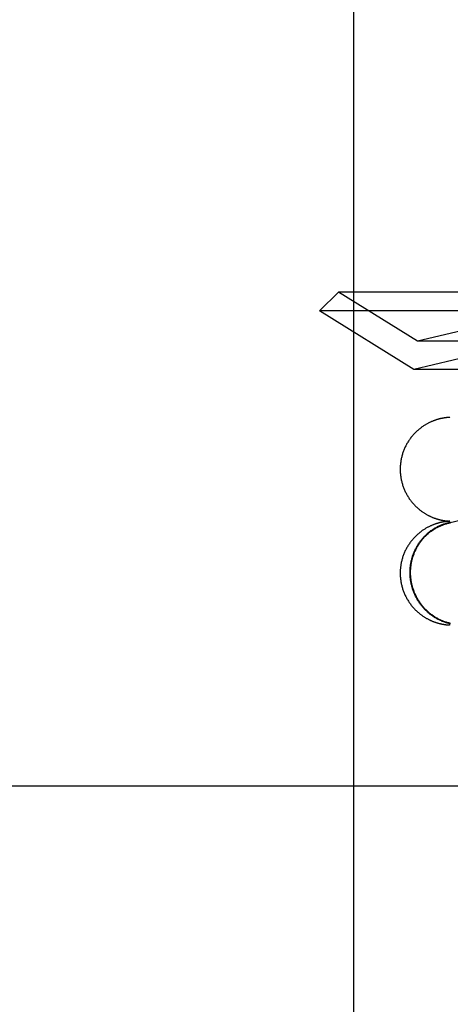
# Model space of a CAD drawing. Header units: inches. Extents: x 0 to 293, y 0 to 190.
# Tile 16 of 84: x 98.03 to 98.192, y 97.382 to 97.751. Entities that reach past the tile are written whole.
import ezdxf

# ---------------------------------------------------------------- set-up
doc = ezdxf.new("R2010")
doc.units = ezdxf.units.IN
doc.header["$LTSCALE"] = 16.12069
doc.header["$MEASUREMENT"] = 0
doc.linetypes.add('HIDDEN', pattern=[0.2, 0.1, -0.1])
doc.layers.add('DEFAULT_2', color=8, linetype='HIDDEN')

msp = doc.modelspace()

# ---------------------------------------------------------------- linework, layer by layer
at = {"layer": 'DEFAULT_2', "color": 8, "linetype": 'HIDDEN'}
for p, q in [((98.03061, 99.77662), (98.03061, 94.77662)), ((98.15561, 96.15162), (98.15561, 98.40162)), ((98.14985, 97.64937), (98.14278, 97.6423)), ((98.46171, 97.64937), (98.14985, 97.64937)), ((98.17953, 97.63097), (98.14985, 97.64937)), ((98.46878, 97.6423), (98.14278, 97.6423)), ((98.17814, 97.62037), (98.14278, 97.6423)), ((98.2075, 97.63753), (98.17953, 97.63097)), ((98.43203, 97.63097), (98.17953, 97.63097)), ((98.2075, 97.62726), (98.17814, 97.62037)), ((98.43341, 97.62037), (98.17814, 97.62037)), ((98.18974, 97.6022), (98.18957, 97.60217)), ((98.1899, 97.60222), (98.18974, 97.6022)), ((98.19005, 97.60224), (98.1899, 97.60222)), ((98.1902, 97.60226), (98.19005, 97.60224)), ((98.19035, 97.60228), (98.1902, 97.60226)), ((98.19049, 97.60229), (98.19035, 97.60228)), ((98.19062, 97.6023), (98.19049, 97.60229)), ((98.19075, 97.60232), (98.19062, 97.6023)), ((98.19087, 97.60233), (98.19075, 97.60232)), ((98.19098, 97.60234), (98.19087, 97.60233)), ((98.19109, 97.60234), (98.19098, 97.60234)), ((98.19118, 97.60235), (98.19109, 97.60234)), ((98.19127, 97.60236), (98.19118, 97.60235)), ((98.19139, 97.60236), (98.19127, 97.60236)), ((98.1915, 97.60237), (98.19139, 97.60236)), ((98.1916, 97.60237), (98.1915, 97.60237)), ((98.19166, 97.60238), (98.1916, 97.60237)), ((98.19177, 97.60238), (98.19169, 97.60238)), ((98.32062, 97.59306), (98.19124, 97.56276)), ((98.18974, 97.56326), (98.18957, 97.56324)), ((98.1899, 97.56329), (98.18974, 97.56326)), ((98.19005, 97.56331), (98.1899, 97.56329)), ((98.19002, 97.56362), (98.19017, 97.5636)), ((98.1902, 97.56333), (98.19005, 97.56331)), ((98.19017, 97.5636), (98.19031, 97.56359)), ((98.19035, 97.56334), (98.1902, 97.56333)), ((98.19031, 97.56359), (98.19045, 97.56357)), ((98.19049, 97.56336), (98.19035, 97.56334)), ((98.19045, 97.56357), (98.19058, 97.56356)), ((98.19062, 97.56337), (98.19049, 97.56336)), ((98.19058, 97.56356), (98.1907, 97.56355)), ((98.19075, 97.56338), (98.19062, 97.56337)), ((98.1907, 97.56355), (98.19082, 97.56354)), ((98.19087, 97.56339), (98.19075, 97.56338)), ((98.19082, 97.56354), (98.19093, 97.56353)), ((98.19098, 97.5634), (98.19087, 97.56339)), ((98.19093, 97.56353), (98.19103, 97.56352)), ((98.19109, 97.56341), (98.19098, 97.5634)), ((98.19103, 97.56352), (98.19113, 97.56351)), ((98.19118, 97.56342), (98.19109, 97.56341)), ((98.19113, 97.56351), (98.19123, 97.5635)), ((98.19127, 97.56342), (98.19118, 97.56342)), ((98.19123, 97.5635), (98.19135, 97.5635)), ((98.19139, 97.56343), (98.19127, 97.56342)), ((98.19135, 97.5635), (98.19146, 97.56349)), ((98.1915, 97.56344), (98.19139, 97.56343)), ((98.19146, 97.56349), (98.19156, 97.56349)), ((98.1916, 97.56344), (98.1915, 97.56344)), ((98.19156, 97.56349), (98.19165, 97.56348)), ((98.19166, 97.56344), (98.1916, 97.56344)), ((98.19177, 97.56345), (98.19169, 97.56344)), ((98.19171, 97.56348), (98.19179, 97.56348)), ((98.19002, 97.52469), (98.19017, 97.52467)), ((98.19017, 97.52467), (98.19031, 97.52465)), ((98.19031, 97.52465), (98.19045, 97.52464)), ((98.19045, 97.52464), (98.19058, 97.52462)), ((98.19058, 97.52462), (98.1907, 97.52461)), ((98.1907, 97.52461), (98.19082, 97.5246)), ((98.19082, 97.5246), (98.19093, 97.52459)), ((98.19093, 97.52459), (98.19103, 97.52458)), ((98.19103, 97.52458), (98.19113, 97.52458)), ((98.19113, 97.52458), (98.19123, 97.52457)), ((98.19123, 97.52457), (98.19135, 97.52456)), ((98.19135, 97.52456), (98.19146, 97.52456)), ((98.19146, 97.52456), (98.19156, 97.52455)), ((98.19156, 97.52455), (98.19165, 97.52455)), ((98.19171, 97.52455), (98.19179, 97.52454)), ((98.39944, 97.46412), (97.92185, 97.46412))]:
    msp.add_line(p, q, dxfattribs=at)
for points in [[(98.18957, 97.60217), (98.18948, 97.60216), (98.18939, 97.60215), (98.1893, 97.60213), (98.18921, 97.60212), (98.18912, 97.6021), (98.18902, 97.60208), (98.18892, 97.60206), (98.18882, 97.60204), (98.18872, 97.60202), (98.18861, 97.602), (98.18851, 97.60198), (98.1884, 97.60196), (98.18828, 97.60193), (98.18817, 97.60191), (98.18805, 97.60188), (98.18793, 97.60185), (98.1878, 97.60182), (98.18767, 97.60179), (98.18754, 97.60175), (98.1874, 97.60172), (98.18726, 97.60168), (98.18711, 97.60163), (98.18696, 97.60159), (98.1868, 97.60154), (98.18664, 97.60149), (98.18647, 97.60144), (98.1863, 97.60138), (98.18613, 97.60132), (98.18595, 97.60126), (98.18577, 97.6012), (98.18558, 97.60113), (98.18539, 97.60105), (98.1852, 97.60098), (98.18501, 97.6009), (98.18481, 97.60081), (98.18461, 97.60073), (98.18441, 97.60063), (98.1842, 97.60054), (98.18399, 97.60044), (98.18378, 97.60033), (98.18356, 97.60022), (98.18334, 97.60011), (98.18312, 97.59999), (98.1829, 97.59987), (98.18267, 97.59974), (98.18245, 97.5996), (98.18222, 97.59946), (98.18199, 97.59932), (98.18176, 97.59917), (98.18153, 97.59901), (98.18129, 97.59885), (98.18106, 97.59868), (98.18082, 97.59851), (98.18058, 97.59833), (98.18034, 97.59813), (98.18009, 97.59793), (98.17984, 97.59772), (98.17959, 97.59751), (98.17934, 97.59728), (98.17909, 97.59705), (98.17884, 97.59681), (98.1786, 97.59657), (98.17836, 97.59632), (98.17813, 97.59608), (98.17791, 97.59583), (98.17769, 97.59557), (98.17747, 97.59532), (98.17726, 97.59506), (98.17705, 97.59479), (98.17685, 97.59452), (98.17665, 97.59425), (98.17646, 97.59398), (98.17627, 97.5937), (98.17608, 97.59341), (98.1759, 97.59313), (98.17573, 97.59284), (98.17556, 97.59255), (98.1754, 97.59226), (98.17524, 97.59196), (98.17509, 97.59166), (98.17494, 97.59136), (98.17479, 97.59105), (98.17466, 97.59075), (98.17452, 97.59044), (98.1744, 97.59013), (98.17427, 97.58981), (98.17416, 97.5895), (98.17405, 97.58918), (98.17394, 97.58886), (98.17384, 97.58854), (98.17375, 97.58822), (98.17366, 97.58789), (98.17358, 97.58757), (98.1735, 97.58724), (98.17343, 97.58691), (98.17336, 97.58658), (98.1733, 97.58625), (98.17325, 97.58592), (98.1732, 97.58558), (98.17315, 97.58525), (98.17312, 97.58492), (98.17308, 97.58458), (98.17306, 97.58425), (98.17304, 97.58391), (98.17303, 97.58357), (98.17302, 97.58324), (98.17301, 97.58293)], [(98.17301, 97.58293), (98.17302, 97.58262), (98.17303, 97.58228), (98.17304, 97.58195), (98.17306, 97.58162), (98.17308, 97.58128), (98.17312, 97.58095), (98.17315, 97.58061), (98.1732, 97.58028), (98.17324, 97.57995), (98.1733, 97.57962), (98.17336, 97.57929), (98.17342, 97.57896), (98.1735, 97.57863), (98.17357, 97.57831), (98.17365, 97.57798), (98.17374, 97.57766), (98.17384, 97.57733), (98.17394, 97.57701), (98.17404, 97.5767), (98.17415, 97.57638), (98.17427, 97.57606), (98.17439, 97.57575), (98.17451, 97.57544), (98.17465, 97.57513), (98.17478, 97.57483), (98.17493, 97.57452), (98.17507, 97.57422), (98.17523, 97.57392), (98.17538, 97.57363), (98.17555, 97.57334), (98.17571, 97.57304), (98.17589, 97.57276), (98.17607, 97.57247), (98.17625, 97.57219), (98.17644, 97.57191), (98.17663, 97.57164), (98.17682, 97.57137), (98.17703, 97.5711), (98.17723, 97.57084), (98.17744, 97.57057), (98.17766, 97.57031), (98.17788, 97.57006), (98.17811, 97.56981), (98.17834, 97.56956), (98.17856, 97.56933), (98.17878, 97.5691), (98.179, 97.56889), (98.17922, 97.56868), (98.17944, 97.56849), (98.17965, 97.5683), (98.17986, 97.56811), (98.18007, 97.56794), (98.18028, 97.56776), (98.18049, 97.5676), (98.1807, 97.56744), (98.18091, 97.56728), (98.18112, 97.56713), (98.18133, 97.56698), (98.18153, 97.56684), (98.18174, 97.5667), (98.18194, 97.56657), (98.18214, 97.56644), (98.18234, 97.56632), (98.18254, 97.5662), (98.18274, 97.56608), (98.18293, 97.56597), (98.18313, 97.56586), (98.18332, 97.56576), (98.18351, 97.56566), (98.1837, 97.56556), (98.18388, 97.56547), (98.18407, 97.56538), (98.18425, 97.56529), (98.18443, 97.56521), (98.18461, 97.56513), (98.18479, 97.56505), (98.18496, 97.56498), (98.18513, 97.56491), (98.1853, 97.56484), (98.18546, 97.56478), (98.18562, 97.56472), (98.18578, 97.56466), (98.18594, 97.5646), (98.1861, 97.56455), (98.18625, 97.56449), (98.1864, 97.56444), (98.18655, 97.56439), (98.1867, 97.56435), (98.18685, 97.5643), (98.187, 97.56426), (98.18715, 97.56421), (98.18729, 97.56417), (98.18743, 97.56413), (98.18758, 97.5641), (98.18772, 97.56406), (98.18785, 97.56403), (98.18799, 97.56399), (98.18813, 97.56396), (98.18826, 97.56393), (98.18839, 97.5639), (98.18852, 97.56387), (98.18865, 97.56385), (98.18877, 97.56382), (98.18889, 97.5638), (98.189, 97.56378), (98.18911, 97.56376), (98.18921, 97.56374), (98.18932, 97.56373), (98.18941, 97.56371), (98.18951, 97.56369), (98.1896, 97.56368), (98.18969, 97.56367), (98.18977, 97.56366), (98.18986, 97.56364), (98.19002, 97.56362)], [(98.18957, 97.56324), (98.18948, 97.56323), (98.18939, 97.56321), (98.1893, 97.5632), (98.18921, 97.56318), (98.18912, 97.56317), (98.18902, 97.56315), (98.18892, 97.56313), (98.18882, 97.56311), (98.18872, 97.56309), (98.18861, 97.56307), (98.18851, 97.56305), (98.1884, 97.56302), (98.18828, 97.563), (98.18817, 97.56297), (98.18805, 97.56295), (98.18793, 97.56292), (98.1878, 97.56289), (98.18767, 97.56285), (98.18754, 97.56282), (98.1874, 97.56278), (98.18726, 97.56274), (98.18711, 97.5627), (98.18696, 97.56266), (98.1868, 97.56261), (98.18664, 97.56256), (98.18647, 97.56251), (98.1863, 97.56245), (98.18613, 97.56239), (98.18595, 97.56233), (98.18577, 97.56226), (98.18558, 97.56219), (98.18539, 97.56212), (98.1852, 97.56204), (98.18501, 97.56196), (98.18481, 97.56188), (98.18461, 97.56179), (98.18441, 97.5617), (98.1842, 97.5616), (98.18399, 97.5615), (98.18378, 97.5614), (98.18356, 97.56129), (98.18334, 97.56118), (98.18312, 97.56106), (98.1829, 97.56093), (98.18267, 97.5608), (98.18245, 97.56067), (98.18222, 97.56053), (98.18199, 97.56038), (98.18176, 97.56024), (98.18153, 97.56008), (98.18129, 97.55992), (98.18106, 97.55975), (98.18082, 97.55958), (98.18058, 97.55939), (98.18034, 97.5592), (98.18009, 97.559), (98.17984, 97.55879), (98.17959, 97.55857), (98.17934, 97.55835), (98.17909, 97.55811), (98.17884, 97.55788), (98.1786, 97.55764), (98.17836, 97.55739), (98.17813, 97.55714), (98.17791, 97.55689), (98.17769, 97.55664), (98.17747, 97.55638), (98.17726, 97.55612), (98.17705, 97.55586), (98.17685, 97.55559), (98.17665, 97.55532), (98.17646, 97.55504), (98.17627, 97.55476), (98.17608, 97.55448), (98.1759, 97.5542), (98.17573, 97.55391), (98.17556, 97.55362), (98.1754, 97.55332), (98.17524, 97.55303), (98.17509, 97.55273), (98.17494, 97.55243), (98.17479, 97.55212), (98.17466, 97.55181), (98.17452, 97.5515), (98.1744, 97.55119), (98.17427, 97.55088), (98.17416, 97.55056), (98.17405, 97.55025), (98.17394, 97.54993), (98.17384, 97.54961), (98.17375, 97.54928), (98.17366, 97.54896), (98.17358, 97.54863), (98.1735, 97.5483), (98.17343, 97.54798), (98.17336, 97.54765), (98.1733, 97.54731), (98.17325, 97.54698), (98.1732, 97.54665), (98.17315, 97.54632), (98.17312, 97.54598), (98.17308, 97.54565), (98.17306, 97.54531), (98.17304, 97.54498), (98.17303, 97.54464), (98.17302, 97.5443), (98.17301, 97.544)], [(98.17671, 97.54424), (98.17671, 97.54457), (98.17672, 97.5449), (98.17674, 97.54523), (98.17676, 97.54556), (98.17678, 97.54588), (98.17681, 97.54621), (98.17684, 97.54654), (98.17688, 97.54686), (98.17693, 97.54719), (98.17698, 97.54751), (98.17704, 97.54783), (98.1771, 97.54816), (98.17717, 97.54848), (98.17724, 97.5488), (98.17732, 97.54911), (98.1774, 97.54943), (98.17749, 97.54974), (98.17758, 97.55006), (98.17768, 97.55037), (98.17778, 97.55068), (98.17789, 97.55099), (98.178, 97.55129), (98.17812, 97.5516), (98.17825, 97.5519), (98.17837, 97.5522), (98.17851, 97.55249), (98.17865, 97.55279), (98.17879, 97.55308), (98.17894, 97.55337), (98.17909, 97.55366), (98.17925, 97.55394), (98.17941, 97.55422), (98.17958, 97.5545), (98.17975, 97.55477), (98.17992, 97.55505), (98.1801, 97.55531), (98.18029, 97.55558), (98.18048, 97.55584), (98.18067, 97.5561), (98.18087, 97.55636), (98.18107, 97.55661), (98.18128, 97.55686), (98.18149, 97.5571), (98.1817, 97.55734), (98.18192, 97.55758), (98.18214, 97.55781), (98.18237, 97.55804), (98.1826, 97.55827), (98.18283, 97.55849), (98.18307, 97.5587), (98.18331, 97.55892), (98.18355, 97.55913), (98.1838, 97.55933), (98.18405, 97.55953), (98.18431, 97.55973), (98.18456, 97.55992), (98.18483, 97.5601), (98.18509, 97.56028), (98.18536, 97.56046), (98.18563, 97.56063), (98.1859, 97.5608), (98.18617, 97.56096), (98.18645, 97.56112), (98.18673, 97.56128), (98.18702, 97.56142), (98.1873, 97.56157), (98.18759, 97.5617), (98.18788, 97.56184), (98.18817, 97.56197), (98.18847, 97.56209), (98.18876, 97.56221), (98.18906, 97.56232), (98.18936, 97.56243), (98.18967, 97.56253), (98.18997, 97.56262), (98.19028, 97.56272), (98.19058, 97.5628), (98.19089, 97.56288), (98.1912, 97.56296), (98.19151, 97.56303), (98.19183, 97.56309)], [(98.17691, 97.54424), (98.17691, 97.54457), (98.17692, 97.54489), (98.17694, 97.54522), (98.17695, 97.54554), (98.17698, 97.54586), (98.17701, 97.54619), (98.17704, 97.54651), (98.17708, 97.54683), (98.17713, 97.54715), (98.17718, 97.54747), (98.17723, 97.54779), (98.17729, 97.54811), (98.17736, 97.54843), (98.17743, 97.54874), (98.17751, 97.54906), (98.17759, 97.54937), (98.17768, 97.54968), (98.17777, 97.54999), (98.17787, 97.5503), (98.17797, 97.55061), (98.17808, 97.55091), (98.17819, 97.55122), (98.17831, 97.55152), (98.17843, 97.55181), (98.17856, 97.55211), (98.17869, 97.5524), (98.17882, 97.5527), (98.17897, 97.55298), (98.17911, 97.55327), (98.17926, 97.55355), (98.17942, 97.55383), (98.17958, 97.55411), (98.17975, 97.55439), (98.17991, 97.55466), (98.18009, 97.55493), (98.18027, 97.5552), (98.18045, 97.55546), (98.18064, 97.55572), (98.18083, 97.55597), (98.18102, 97.55623), (98.18122, 97.55648), (98.18143, 97.55672), (98.18164, 97.55696), (98.18185, 97.5572), (98.18206, 97.55744), (98.18228, 97.55767), (98.18251, 97.55789), (98.18273, 97.55812), (98.18297, 97.55834), (98.1832, 97.55855), (98.18344, 97.55876), (98.18368, 97.55897), (98.18393, 97.55917), (98.18417, 97.55937), (98.18443, 97.55956), (98.18468, 97.55975), (98.18494, 97.55993), (98.1852, 97.56011), (98.18546, 97.56029), (98.18573, 97.56046), (98.186, 97.56062), (98.18627, 97.56079), (98.18655, 97.56094), (98.18683, 97.56109), (98.18711, 97.56124), (98.18739, 97.56138), (98.18767, 97.56152), (98.18796, 97.56165), (98.18825, 97.56178), (98.18854, 97.5619), (98.18884, 97.56201), (98.18913, 97.56213), (98.18943, 97.56223), (98.18973, 97.56233), (98.19003, 97.56243), (98.19033, 97.56252), (98.19064, 97.5626), (98.19094, 97.56268), (98.19124, 97.56276)], [(98.19124, 97.56276), (98.19156, 97.56283), (98.19187, 97.56289)], [(98.17301, 97.544), (98.17302, 97.54369), (98.17303, 97.54335), (98.17304, 97.54302), (98.17306, 97.54268), (98.17308, 97.54235), (98.17312, 97.54201), (98.17315, 97.54168), (98.1732, 97.54135), (98.17324, 97.54102), (98.1733, 97.54068), (98.17336, 97.54035), (98.17342, 97.54003), (98.1735, 97.5397), (98.17357, 97.53937), (98.17365, 97.53905), (98.17374, 97.53872), (98.17384, 97.5384), (98.17394, 97.53808), (98.17404, 97.53776), (98.17415, 97.53745), (98.17427, 97.53713), (98.17439, 97.53682), (98.17451, 97.53651), (98.17465, 97.5362), (98.17478, 97.53589), (98.17493, 97.53559), (98.17507, 97.53529), (98.17523, 97.53499), (98.17538, 97.53469), (98.17555, 97.5344), (98.17571, 97.53411), (98.17589, 97.53382), (98.17607, 97.53354), (98.17625, 97.53326), (98.17644, 97.53298), (98.17663, 97.5327), (98.17682, 97.53243), (98.17703, 97.53217), (98.17723, 97.5319), (98.17744, 97.53164), (98.17766, 97.53138), (98.17788, 97.53112), (98.17811, 97.53087), (98.17834, 97.53063), (98.17856, 97.5304), (98.17878, 97.53017), (98.179, 97.52996), (98.17922, 97.52975), (98.17944, 97.52955), (98.17965, 97.52936), (98.17986, 97.52918), (98.18007, 97.529), (98.18028, 97.52883), (98.18049, 97.52866), (98.1807, 97.5285), (98.18091, 97.52835), (98.18112, 97.5282), (98.18133, 97.52805), (98.18153, 97.52791), (98.18174, 97.52777), (98.18194, 97.52764), (98.18214, 97.52751), (98.18234, 97.52739), (98.18254, 97.52727), (98.18274, 97.52715), (98.18293, 97.52704), (98.18313, 97.52693), (98.18332, 97.52683), (98.18351, 97.52673), (98.1837, 97.52663), (98.18388, 97.52654), (98.18407, 97.52645), (98.18425, 97.52636), (98.18443, 97.52628), (98.18461, 97.5262), (98.18479, 97.52612), (98.18496, 97.52605), (98.18513, 97.52598), (98.1853, 97.52591), (98.18546, 97.52584), (98.18562, 97.52578), (98.18578, 97.52572), (98.18594, 97.52567), (98.1861, 97.52561), (98.18625, 97.52556), (98.1864, 97.52551), (98.18655, 97.52546), (98.1867, 97.52541), (98.18685, 97.52537), (98.187, 97.52532), (98.18715, 97.52528), (98.18729, 97.52524), (98.18743, 97.5252), (98.18758, 97.52516), (98.18772, 97.52513), (98.18785, 97.52509), (98.18799, 97.52506), (98.18813, 97.52503), (98.18826, 97.525), (98.18839, 97.52497), (98.18852, 97.52494), (98.18865, 97.52491), (98.18877, 97.52489), (98.18889, 97.52487), (98.189, 97.52485), (98.18911, 97.52483), (98.18921, 97.52481), (98.18932, 97.52479), (98.18941, 97.52478), (98.18951, 97.52476), (98.1896, 97.52475), (98.18969, 97.52473), (98.18977, 97.52472), (98.18986, 97.52471), (98.19002, 97.52469)], [(98.19183, 97.52496), (98.19151, 97.52503), (98.1912, 97.52511), (98.19089, 97.52519), (98.19058, 97.52528), (98.19028, 97.52538), (98.18997, 97.52548), (98.18967, 97.52558), (98.18936, 97.52569), (98.18906, 97.52581), (98.18876, 97.52593), (98.18847, 97.52606), (98.18817, 97.52619), (98.18788, 97.52632), (98.18759, 97.52647), (98.1873, 97.52661), (98.18702, 97.52676), (98.18673, 97.52692), (98.18645, 97.52708), (98.18617, 97.52725), (98.1859, 97.52742), (98.18563, 97.52759), (98.18536, 97.52777), (98.18509, 97.52796), (98.18483, 97.52815), (98.18456, 97.52834), (98.18431, 97.52854), (98.18405, 97.52874), (98.1838, 97.52895), (98.18355, 97.52916), (98.18331, 97.52938), (98.18307, 97.5296), (98.18283, 97.52982), (98.1826, 97.53005), (98.18237, 97.53028), (98.18214, 97.53052), (98.18192, 97.53076), (98.1817, 97.531), (98.18149, 97.53125), (98.18128, 97.5315), (98.18107, 97.53175), (98.18087, 97.53201), (98.18067, 97.53227), (98.18048, 97.53253), (98.18029, 97.5328), (98.1801, 97.53307), (98.17992, 97.53335), (98.17975, 97.53362), (98.17958, 97.5339), (98.17941, 97.53419), (98.17925, 97.53447), (98.17909, 97.53476), (98.17894, 97.53505), (98.17879, 97.53535), (98.17865, 97.53564), (98.17851, 97.53594), (98.17837, 97.53624), (98.17825, 97.53654), (98.17812, 97.53685), (98.178, 97.53716), (98.17789, 97.53746), (98.17778, 97.53778), (98.17768, 97.53809), (98.17758, 97.5384), (98.17749, 97.53872), (98.1774, 97.53904), (98.17732, 97.53935), (98.17724, 97.53967), (98.17717, 97.54), (98.1771, 97.54032), (98.17704, 97.54064), (98.17698, 97.54097), (98.17693, 97.54129), (98.17688, 97.54162), (98.17684, 97.54194), (98.17681, 97.54227), (98.17678, 97.5426), (98.17676, 97.54293), (98.17674, 97.54326), (98.17672, 97.54359), (98.17671, 97.54391), (98.17671, 97.54424)], [(98.19187, 97.52516), (98.19156, 97.52523), (98.19125, 97.52531), (98.19094, 97.52539), (98.19064, 97.52548), (98.19033, 97.52557), (98.19003, 97.52567), (98.18973, 97.52578), (98.18943, 97.52588), (98.18913, 97.526), (98.18884, 97.52612), (98.18854, 97.52624), (98.18825, 97.52637), (98.18796, 97.52651), (98.18767, 97.52665), (98.18739, 97.52679), (98.18711, 97.52694), (98.18683, 97.5271), (98.18655, 97.52726), (98.18627, 97.52742), (98.186, 97.52759), (98.18573, 97.52777), (98.18546, 97.52794), (98.1852, 97.52813), (98.18494, 97.52831), (98.18468, 97.52851), (98.18443, 97.5287), (98.18417, 97.5289), (98.18393, 97.52911), (98.18368, 97.52932), (98.18344, 97.52953), (98.1832, 97.52975), (98.18297, 97.52997), (98.18273, 97.53019), (98.18251, 97.53042), (98.18228, 97.53066), (98.18206, 97.53089), (98.18185, 97.53113), (98.18164, 97.53138), (98.18143, 97.53163), (98.18122, 97.53188), (98.18102, 97.53213), (98.18083, 97.53239), (98.18064, 97.53265), (98.18045, 97.53292), (98.18027, 97.53319), (98.18009, 97.53346), (98.17991, 97.53373), (98.17975, 97.53401), (98.17958, 97.53429), (98.17942, 97.53457), (98.17926, 97.53486), (98.17911, 97.53515), (98.17897, 97.53544), (98.17882, 97.53573), (98.17869, 97.53602), (98.17856, 97.53632), (98.17843, 97.53662), (98.17831, 97.53692), (98.17819, 97.53723), (98.17808, 97.53753), (98.17797, 97.53784), (98.17787, 97.53815), (98.17777, 97.53846), (98.17768, 97.53877), (98.17759, 97.53909), (98.17751, 97.5394), (98.17743, 97.53972), (98.17736, 97.54004), (98.17729, 97.54036), (98.17723, 97.54068), (98.17718, 97.541), (98.17713, 97.54132), (98.17708, 97.54164), (98.17704, 97.54197), (98.17701, 97.54229), (98.17698, 97.54261), (98.17695, 97.54294), (98.17694, 97.54326), (98.17692, 97.54359), (98.17691, 97.54391), (98.17691, 97.54424)]]:
    msp.add_lwpolyline(points, dxfattribs=at)

doc.saveas('drawing.dxf')
